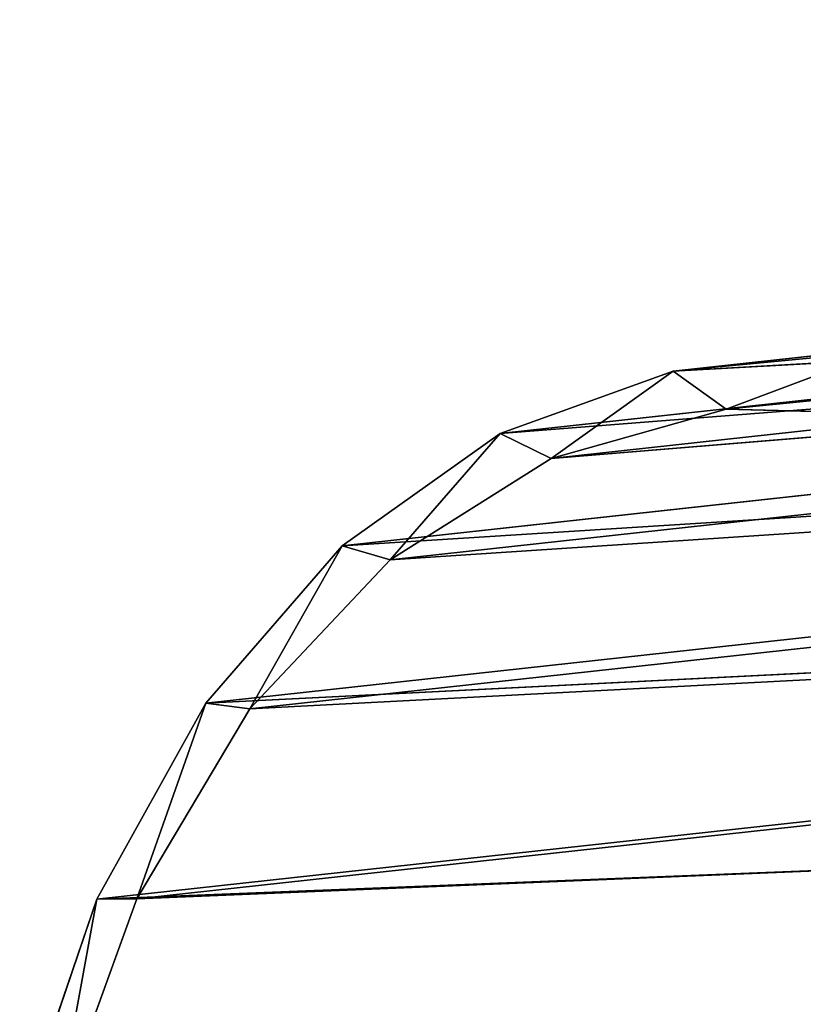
# Model space of a CAD drawing. Extents: x 13 to 540, y -17 to 46.
# Tile 226 of 237: x 103 to 120, y 25 to 46. Entities that reach past the tile are written whole.
import ezdxf

# ---------------------------------------------------------------- set-up
doc = ezdxf.new("R2010")
doc.units = 0
doc.header["$LTSCALE"] = 25.4
doc.layers.get('0').update_dxf_attribs({"color": 13, "linetype": 'CONTINUOUS'})

# ---------------------------------------------------------------- blocks, each defined once
blk = doc.blocks.new('PROFILE-EYE-FLEX-9331-9332')
at = {"color": 18}
for p, q in [((-0.155, 38.272, -249.793), (69.197, 45.874, -316.751)), ((-0.155, 38.272, -249.793), (69.197, 45.874, -316.751)), ((70.347, 45.051, -315.653), (0.996, 37.449, -248.694)), ((70.347, 45.051, -315.653), (0.996, 37.449, -248.694)), ((-3.899, 36.922, -253.824), (65.452, 44.524, -320.783)), ((-3.899, 36.922, -253.824), (65.452, 44.524, -320.783)), ((-0.155, 38.272, -249.793), (65.452, 44.524, -320.783)), ((-0.155, 38.272, -249.793), (65.452, 44.524, -320.783)), ((66.559, 43.984, -319.698), (-2.793, 36.382, -252.74)), ((66.559, 43.984, -319.698), (-2.793, 36.382, -252.74)), ((66.559, 43.984, -319.698), (0.996, 37.449, -248.694)), ((66.559, 43.984, -319.698), (0.996, 37.449, -248.694)), ((-7.315, 34.494, -257.637), (62.037, 42.097, -324.596)), ((-7.315, 34.494, -257.637), (62.037, 42.097, -324.596)), ((-3.899, 36.922, -253.824), (62.037, 42.097, -324.596)), ((-3.899, 36.922, -253.824), (62.037, 42.097, -324.596)), ((63.072, 41.792, -323.558), (-6.279, 34.189, -256.6)), ((63.072, 41.792, -323.558), (-6.279, 34.189, -256.6)), ((63.072, 41.792, -323.558), (-2.793, 36.382, -252.74)), ((63.072, 41.792, -323.558), (-2.793, 36.382, -252.74)), ((-10.262, 31.091, -261.076), (59.09, 38.693, -328.035)), ((-10.262, 31.091, -261.076), (59.09, 38.693, -328.035)), ((60.041, 38.569, -327.064), (-9.311, 30.967, -260.105)), ((60.041, 38.569, -327.064), (-9.311, 30.967, -260.105)), ((-7.315, 34.494, -257.637), (59.09, 38.693, -328.035)), ((-7.315, 34.494, -257.637), (59.09, 38.693, -328.035)), ((60.041, 38.569, -327.064), (-6.279, 34.189, -256.6)), ((60.041, 38.569, -327.064), (-6.279, 34.189, -256.6)), ((3.765, 38.491, -245.708), (-0.155, 38.272, -249.793)), ((3.765, 38.491, -245.708), (-0.155, 38.272, -249.793)), ((3.765, 38.491, -245.708), (0.996, 37.449, -248.694)), ((3.765, 38.491, -245.708), (0.996, 37.449, -248.694)), ((-0.155, 38.272, -249.793), (-3.899, 36.922, -253.824)), ((-0.155, 38.272, -249.793), (-3.899, 36.922, -253.824)), ((-0.155, 38.272, -249.793), (-2.793, 36.382, -252.74)), ((-0.155, 38.272, -249.793), (-2.793, 36.382, -252.74)), ((-0.155, 38.272, -249.793), (0.996, 37.449, -248.694)), ((-0.155, 38.272, -249.793), (0.996, 37.449, -248.694)), ((-2.793, 36.382, -252.74), (0.996, 37.449, -248.694)), ((-2.793, 36.382, -252.74), (0.996, 37.449, -248.694)), ((0.996, 37.449, -248.694), (4.922, 37.345, -244.64)), ((0.996, 37.449, -248.694), (4.922, 37.345, -244.64)), ((-3.899, 36.922, -253.824), (-7.315, 34.494, -257.637)), ((-3.899, 36.922, -253.824), (-7.315, 34.494, -257.637)), ((-3.899, 36.922, -253.824), (-6.279, 34.189, -256.6)), ((-3.899, 36.922, -253.824), (-6.279, 34.189, -256.6)), ((-3.899, 36.922, -253.824), (-2.793, 36.382, -252.74)), ((-3.899, 36.922, -253.824), (-2.793, 36.382, -252.74)), ((-6.279, 34.189, -256.6), (-2.793, 36.382, -252.74)), ((-6.279, 34.189, -256.6), (-2.793, 36.382, -252.74)), ((-12.62, 26.849, -264), (56.732, 34.451, -330.958)), ((-12.62, 26.849, -264), (56.732, 34.451, -330.958)), ((57.597, 34.458, -330.062), (-11.755, 26.856, -263.103)), ((57.597, 34.458, -330.062), (-11.755, 26.856, -263.103)), ((-7.315, 34.494, -257.637), (-10.262, 31.091, -261.076)), ((-7.315, 34.494, -257.637), (-10.262, 31.091, -261.076)), ((-10.262, 31.091, -261.076), (56.732, 34.451, -330.958)), ((-10.262, 31.091, -261.076), (56.732, 34.451, -330.958)), ((-7.315, 34.494, -257.637), (-9.311, 30.967, -260.105)), ((-7.315, 34.494, -257.637), (-9.311, 30.967, -260.105)), ((57.597, 34.458, -330.062), (-9.311, 30.967, -260.105)), ((57.597, 34.458, -330.062), (-9.311, 30.967, -260.105)), ((-7.315, 34.494, -257.637), (-6.279, 34.189, -256.6)), ((-7.315, 34.494, -257.637), (-6.279, 34.189, -256.6)), ((-9.311, 30.967, -260.105), (-6.279, 34.189, -256.6)), ((-9.311, 30.967, -260.105), (-6.279, 34.189, -256.6)), ((-10.262, 31.091, -261.076), (-12.62, 26.849, -264)), ((-10.262, 31.091, -261.076), (-12.62, 26.849, -264)), ((-10.262, 31.091, -261.076), (-11.755, 26.856, -263.103)), ((-10.262, 31.091, -261.076), (-11.755, 26.856, -263.103)), ((-11.755, 26.856, -263.103), (-9.311, 30.967, -260.105)), ((-11.755, 26.856, -263.103), (-9.311, 30.967, -260.105)), ((-10.262, 31.091, -261.076), (-9.311, 30.967, -260.105)), ((-10.262, 31.091, -261.076), (-9.311, 30.967, -260.105)), ((55.847, 29.638, -332.421), (-11.755, 26.856, -263.103)), ((55.847, 29.638, -332.421), (-11.755, 26.856, -263.103)), ((-12.62, 26.849, -264), (55.06, 29.546, -333.247)), ((-12.62, 26.849, -264), (55.06, 29.546, -333.247)), ((-12.62, 26.849, -264), (-14.292, 21.944, -266.289)), ((-12.62, 26.849, -264), (-14.292, 21.944, -266.289)), ((-13.504, 22.036, -265.463), (-11.755, 26.856, -263.103)), ((-13.504, 22.036, -265.463), (-11.755, 26.856, -263.103)), ((-12.62, 26.849, -264), (-13.504, 22.036, -265.463)), ((-12.62, 26.849, -264), (-13.504, 22.036, -265.463)), ((-12.62, 26.849, -264), (-11.755, 26.856, -263.103)), ((-12.62, 26.849, -264), (-11.755, 26.856, -263.103))]:
    blk.add_line(p, q, dxfattribs=at)
mesh = blk.add_polyface(dxfattribs=at)
corners = [(-0.155, 38.272, -249.793), (69.197, 45.874, -316.751), (65.452, 44.524, -320.783)]
mesh.append_faces([[corners[k] for k in face] for face in [(0, 1, 2)]], dxfattribs={"color": 18})
mesh = blk.add_polyface(dxfattribs=at)
corners = [(3.765, 38.491, -245.708), (69.197, 45.874, -316.751), (-0.155, 38.272, -249.793)]
mesh.append_faces([[corners[k] for k in face] for face in [(0, 1, 2)]], dxfattribs={"color": 18})
mesh = blk.add_polyface(dxfattribs=at)
corners = [(0.996, 37.449, -248.694), (66.559, 43.984, -319.698), (70.347, 45.051, -315.653)]
mesh.append_faces([[corners[k] for k in face] for face in [(0, 1, 2)]], dxfattribs={"color": 18})
mesh = blk.add_polyface(dxfattribs=at)
corners = [(4.922, 37.345, -244.64), (0.996, 37.449, -248.694), (70.347, 45.051, -315.653)]
mesh.append_faces([[corners[k] for k in face] for face in [(0, 1, 2)]], dxfattribs={"color": 18})
mesh = blk.add_polyface(dxfattribs=at)
corners = [(-3.899, 36.922, -253.824), (65.452, 44.524, -320.783), (62.037, 42.097, -324.596)]
mesh.append_faces([[corners[k] for k in face] for face in [(0, 1, 2)]], dxfattribs={"color": 18})
mesh = blk.add_polyface(dxfattribs=at)
corners = [(-0.155, 38.272, -249.793), (65.452, 44.524, -320.783), (-3.899, 36.922, -253.824)]
mesh.append_faces([[corners[k] for k in face] for face in [(0, 1, 2)]], dxfattribs={"color": 18})
mesh = blk.add_polyface(dxfattribs=at)
corners = [(-2.793, 36.382, -252.74), (63.072, 41.792, -323.558), (66.559, 43.984, -319.698)]
mesh.append_faces([[corners[k] for k in face] for face in [(0, 1, 2)]], dxfattribs={"color": 18})
mesh = blk.add_polyface(dxfattribs=at)
corners = [(0.996, 37.449, -248.694), (-2.793, 36.382, -252.74), (66.559, 43.984, -319.698)]
mesh.append_faces([[corners[k] for k in face] for face in [(0, 1, 2)]], dxfattribs={"color": 18})
mesh = blk.add_polyface(dxfattribs=at)
corners = [(-7.315, 34.494, -257.637), (62.037, 42.097, -324.596), (59.09, 38.693, -328.035)]
mesh.append_faces([[corners[k] for k in face] for face in [(0, 1, 2)]], dxfattribs={"color": 18})
mesh = blk.add_polyface(dxfattribs=at)
corners = [(-3.899, 36.922, -253.824), (62.037, 42.097, -324.596), (-7.315, 34.494, -257.637)]
mesh.append_faces([[corners[k] for k in face] for face in [(0, 1, 2)]], dxfattribs={"color": 18})
mesh = blk.add_polyface(dxfattribs=at)
corners = [(-6.279, 34.189, -256.6), (60.041, 38.569, -327.064), (63.072, 41.792, -323.558)]
mesh.append_faces([[corners[k] for k in face] for face in [(0, 1, 2)]], dxfattribs={"color": 18})
mesh = blk.add_polyface(dxfattribs=at)
corners = [(-2.793, 36.382, -252.74), (-6.279, 34.189, -256.6), (63.072, 41.792, -323.558)]
mesh.append_faces([[corners[k] for k in face] for face in [(0, 1, 2)]], dxfattribs={"color": 18})
mesh = blk.add_polyface(dxfattribs=at)
corners = [(-10.262, 31.091, -261.076), (59.09, 38.693, -328.035), (56.732, 34.451, -330.958)]
mesh.append_faces([[corners[k] for k in face] for face in [(0, 1, 2)]], dxfattribs={"color": 18})
mesh = blk.add_polyface(dxfattribs=at)
corners = [(-7.315, 34.494, -257.637), (59.09, 38.693, -328.035), (-10.262, 31.091, -261.076)]
mesh.append_faces([[corners[k] for k in face] for face in [(0, 1, 2)]], dxfattribs={"color": 18})
mesh = blk.add_polyface(dxfattribs=at)
corners = [(-9.311, 30.967, -260.105), (57.597, 34.458, -330.062), (60.041, 38.569, -327.064)]
mesh.append_faces([[corners[k] for k in face] for face in [(0, 1, 2)]], dxfattribs={"color": 18})
mesh = blk.add_polyface(dxfattribs=at)
corners = [(-6.279, 34.189, -256.6), (-9.311, 30.967, -260.105), (60.041, 38.569, -327.064)]
mesh.append_faces([[corners[k] for k in face] for face in [(0, 1, 2)]], dxfattribs={"color": 18})
mesh = blk.add_polyface(dxfattribs=at)
corners = [(3.765, 38.491, -245.708), (-0.155, 38.272, -249.793), (0.996, 37.449, -248.694)]
mesh.append_faces([[corners[k] for k in face] for face in [(0, 1, 2)]], dxfattribs={"color": 18})
mesh = blk.add_polyface(dxfattribs=at)
corners = [(3.765, 38.491, -245.708), (0.996, 37.449, -248.694), (4.922, 37.345, -244.64)]
mesh.append_faces([[corners[k] for k in face] for face in [(0, 1, 2)]], dxfattribs={"color": 18})
mesh = blk.add_polyface(dxfattribs=at)
corners = [(-0.155, 38.272, -249.793), (-3.899, 36.922, -253.824), (-2.793, 36.382, -252.74)]
mesh.append_faces([[corners[k] for k in face] for face in [(0, 1, 2)]], dxfattribs={"color": 18})
mesh = blk.add_polyface(dxfattribs=at)
corners = [(-0.155, 38.272, -249.793), (-2.793, 36.382, -252.74), (0.996, 37.449, -248.694)]
mesh.append_faces([[corners[k] for k in face] for face in [(0, 1, 2)]], dxfattribs={"color": 18})
mesh = blk.add_polyface(dxfattribs=at)
corners = [(-3.899, 36.922, -253.824), (-7.315, 34.494, -257.637), (-6.279, 34.189, -256.6)]
mesh.append_faces([[corners[k] for k in face] for face in [(0, 1, 2)]], dxfattribs={"color": 18})
mesh = blk.add_polyface(dxfattribs=at)
corners = [(-3.899, 36.922, -253.824), (-6.279, 34.189, -256.6), (-2.793, 36.382, -252.74)]
mesh.append_faces([[corners[k] for k in face] for face in [(0, 1, 2)]], dxfattribs={"color": 18})
mesh = blk.add_polyface(dxfattribs=at)
corners = [(56.732, 34.451, -330.958), (55.06, 29.546, -333.247), (-12.62, 26.849, -264)]
mesh.append_faces([[corners[k] for k in face] for face in [(0, 1, 2)]], dxfattribs={"color": 18})
mesh = blk.add_polyface(dxfattribs=at)
corners = [(-10.262, 31.091, -261.076), (56.732, 34.451, -330.958), (-12.62, 26.849, -264)]
mesh.append_faces([[corners[k] for k in face] for face in [(0, 1, 2)]], dxfattribs={"color": 18})
mesh = blk.add_polyface(dxfattribs=at)
corners = [(57.597, 34.458, -330.062), (-11.755, 26.856, -263.103), (55.847, 29.638, -332.421)]
mesh.append_faces([[corners[k] for k in face] for face in [(0, 1, 2)]], dxfattribs={"color": 18})
mesh = blk.add_polyface(dxfattribs=at)
corners = [(-9.311, 30.967, -260.105), (-11.755, 26.856, -263.103), (57.597, 34.458, -330.062)]
mesh.append_faces([[corners[k] for k in face] for face in [(0, 1, 2)]], dxfattribs={"color": 18})
mesh = blk.add_polyface(dxfattribs=at)
corners = [(-7.315, 34.494, -257.637), (-10.262, 31.091, -261.076), (-9.311, 30.967, -260.105)]
mesh.append_faces([[corners[k] for k in face] for face in [(0, 1, 2)]], dxfattribs={"color": 18})
mesh = blk.add_polyface(dxfattribs=at)
corners = [(-7.315, 34.494, -257.637), (-9.311, 30.967, -260.105), (-6.279, 34.189, -256.6)]
mesh.append_faces([[corners[k] for k in face] for face in [(0, 1, 2)]], dxfattribs={"color": 18})
mesh = blk.add_polyface(dxfattribs=at)
corners = [(-10.262, 31.091, -261.076), (-12.62, 26.849, -264), (-11.755, 26.856, -263.103)]
mesh.append_faces([[corners[k] for k in face] for face in [(0, 1, 2)]], dxfattribs={"color": 18})
mesh = blk.add_polyface(dxfattribs=at)
corners = [(-10.262, 31.091, -261.076), (-11.755, 26.856, -263.103), (-9.311, 30.967, -260.105)]
mesh.append_faces([[corners[k] for k in face] for face in [(0, 1, 2)]], dxfattribs={"color": 18})
mesh = blk.add_polyface(dxfattribs=at)
corners = [(55.847, 29.638, -332.421), (-13.504, 22.036, -265.463), (54.868, 24.32, -334.039)]
mesh.append_faces([[corners[k] for k in face] for face in [(0, 1, 2)]], dxfattribs={"color": 18})
mesh = blk.add_polyface(dxfattribs=at)
corners = [(55.847, 29.638, -332.421), (-11.755, 26.856, -263.103), (-13.504, 22.036, -265.463)]
mesh.append_faces([[corners[k] for k in face] for face in [(0, 1, 2)]], dxfattribs={"color": 18})
mesh = blk.add_polyface(dxfattribs=at)
corners = [(55.06, 29.546, -333.247), (54.142, 24.177, -334.807), (-14.292, 21.944, -266.289)]
mesh.append_faces([[corners[k] for k in face] for face in [(0, 1, 2)]], dxfattribs={"color": 18})
mesh = blk.add_polyface(dxfattribs=at)
corners = [(55.06, 29.546, -333.247), (-14.292, 21.944, -266.289), (-12.62, 26.849, -264)]
mesh.append_faces([[corners[k] for k in face] for face in [(0, 1, 2)]], dxfattribs={"color": 18})
mesh = blk.add_polyface(dxfattribs=at)
corners = [(-12.62, 26.849, -264), (-14.292, 21.944, -266.289), (-13.504, 22.036, -265.463)]
mesh.append_faces([[corners[k] for k in face] for face in [(0, 1, 2)]], dxfattribs={"color": 18})
mesh = blk.add_polyface(dxfattribs=at)
corners = [(-11.755, 26.856, -263.103), (-12.62, 26.849, -264), (-13.504, 22.036, -265.463)]
mesh.append_faces([[corners[k] for k in face] for face in [(0, 1, 2)]], dxfattribs={"color": 18})

msp = doc.modelspace()

# ---------------------------------------------------------------- block references
at = {"color": 0}
msp.add_blockref('PROFILE-EYE-FLEX-9331-9332', (117.784, 0, 480.988), dxfattribs=at)

doc.saveas('drawing.dxf')
